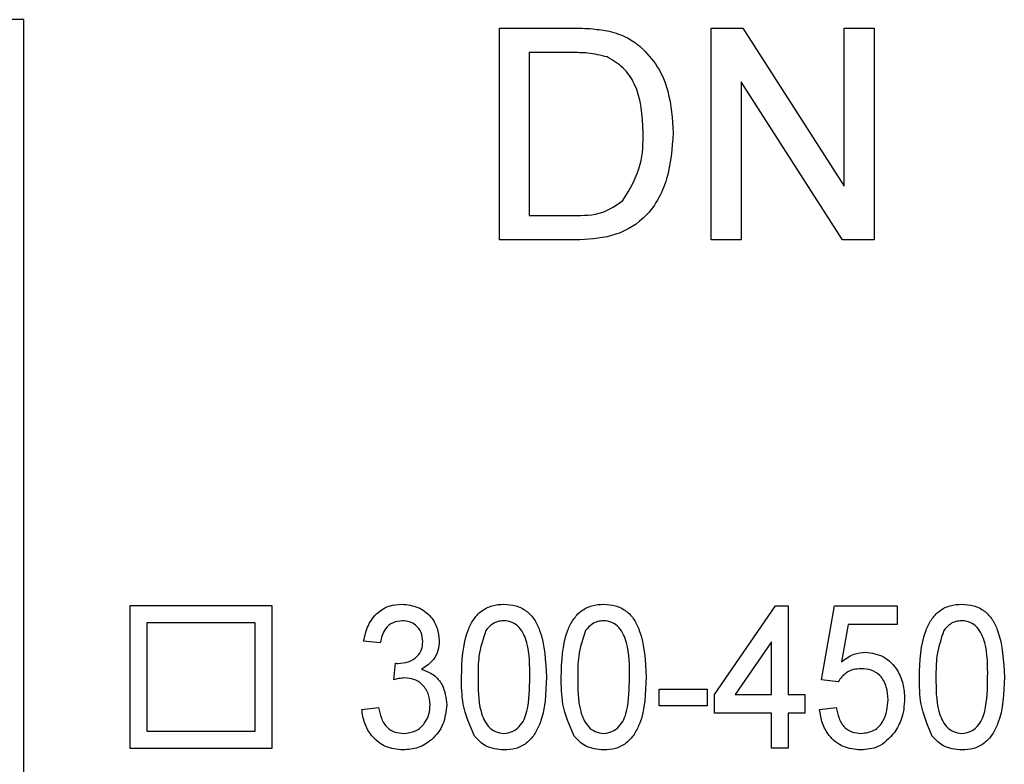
# Model space of a CAD drawing. Header units: millimetres. Extents: x 635 to 3836, y -1496 to 1629.
# Tile 26 of 46: x 1683 to 1694, y 365 to 374. Entities that reach past the tile are written whole.
import ezdxf

# ---------------------------------------------------------------- set-up
doc = ezdxf.new("R2010")
doc.units = ezdxf.units.MM

msp = doc.modelspace()

# ---------------------------------------------------------------- linework, layer by layer
at = {"color": 7, "linetype": 'Continuous', "lineweight": 25}
for p, q in [((1682.779, 373.678), (1682.579, 373.678)), ((1682.779, 356.778), (1682.779, 373.678)), ((1688.39, 371.078), (1688.39, 373.578)), ((1688.39, 373.578), (1689.245, 373.578)), ((1690.89, 371.078), (1690.89, 373.578)), ((1690.89, 373.578), (1691.263, 373.578)), ((1691.263, 373.578), (1692.461, 371.712)), ((1692.461, 371.712), (1692.461, 373.578)), ((1692.461, 373.578), (1692.813, 373.578)), ((1692.813, 373.578), (1692.813, 371.078)), ((1689.25, 373.289), (1688.743, 373.289)), ((1688.743, 373.289), (1688.743, 371.366)), ((1692.441, 371.078), (1691.243, 372.943)), ((1691.243, 372.943), (1691.243, 371.078)), ((1688.743, 371.366), (1689.258, 371.366)), ((1689.286, 371.078), (1688.39, 371.078)), ((1691.243, 371.078), (1690.89, 371.078)), ((1692.813, 371.078), (1692.441, 371.078)), ((1685.707, 366.756), (1684.029, 366.756)), ((1684.029, 366.756), (1684.029, 365.078)), ((1685.707, 365.078), (1685.707, 366.756)), ((1690.929, 365.71), (1691.648, 366.756)), ((1691.648, 366.756), (1691.801, 366.756)), ((1691.801, 366.756), (1691.801, 365.71)), ((1692.193, 365.884), (1692.345, 366.756)), ((1692.345, 366.756), (1693.086, 366.756)), ((1693.086, 366.756), (1693.086, 366.538)), ((1684.229, 366.556), (1684.229, 365.278)), ((1685.507, 366.556), (1684.229, 366.556)), ((1685.507, 365.278), (1685.507, 366.556)), ((1692.507, 366.538), (1692.43, 366.098)), ((1693.086, 366.538), (1692.507, 366.538)), ((1686.984, 366.32), (1686.788, 366.342)), ((1691.604, 366.334), (1691.175, 365.71)), ((1691.604, 365.71), (1691.604, 366.334)), ((1687.143, 365.884), (1687.164, 366.08)), ((1692.389, 365.862), (1692.193, 365.884)), ((1690.275, 365.579), (1690.275, 365.775)), ((1690.275, 365.775), (1690.842, 365.775)), ((1690.842, 365.775), (1690.842, 365.579)), ((1690.929, 365.492), (1690.929, 365.71)), ((1691.175, 365.71), (1691.604, 365.71)), ((1691.801, 365.71), (1691.997, 365.71)), ((1691.997, 365.71), (1691.997, 365.492)), ((1686.766, 365.535), (1686.962, 365.557)), ((1690.842, 365.579), (1690.275, 365.579)), ((1692.171, 365.535), (1692.367, 365.557)), ((1691.604, 365.492), (1690.929, 365.492)), ((1691.604, 365.078), (1691.604, 365.492)), ((1691.997, 365.492), (1691.801, 365.492)), ((1691.801, 365.492), (1691.801, 365.078)), ((1684.229, 365.278), (1685.507, 365.278)), ((1684.029, 365.078), (1685.707, 365.078)), ((1691.801, 365.078), (1691.604, 365.078))]:
    msp.add_line(p, q, dxfattribs=at)
for points, knots in [([(1689.245, 373.578), (1689.328, 373.577), (1689.476, 373.577), (1689.623, 373.552), (1689.687, 373.542)], [0, 0, 0, 0, 0.560174, 1, 1, 1, 1]), ([(1689.687, 373.542), (1689.761, 373.52), (1689.893, 373.483), (1690.002, 373.399), (1690.051, 373.363)], [0, 0, 0, 0, 0.5598465, 1, 1, 1, 1]), ([(1690.051, 373.363), (1690.124, 373.287), (1690.271, 373.134), (1690.414, 372.778), (1690.431, 372.507), (1690.442, 372.341)], [0, 0, 0, 0, 0.279769, 0.559929, 1, 1, 1, 1]), ([(1689.663, 373.238), (1689.587, 373.256), (1689.451, 373.289), (1689.311, 373.289), (1689.25, 373.289)], [0, 0, 0, 0, 0.559255, 1, 1, 1, 1]), ([(1690.089, 372.347), (1690.078, 372.545), (1690.062, 372.822), (1689.862, 373.12), (1689.729, 373.199), (1689.663, 373.238)], [0, 0, 0, 0, 0.55915, 0.78004, 1, 1, 1, 1]), ([(1690.442, 372.341), (1690.429, 372.159), (1690.404, 371.795), (1690.149, 371.324), (1689.718, 371.096), (1689.43, 371.084), (1689.286, 371.078)], [0, 0, 0, 0, 0.28084, 0.559952, 0.779068, 1, 1, 1, 1]), ([(1689.849, 371.543), (1689.932, 371.682), (1690.082, 371.93), (1690.087, 372.219), (1690.089, 372.347)], [0, 0, 0, 0, 0.557452, 1, 1, 1, 1]), ([(1689.258, 371.366), (1689.38, 371.366), (1689.596, 371.367), (1689.772, 371.489), (1689.849, 371.543)], [0, 0, 0, 0, 0.561861, 1, 1, 1, 1]), ([(1686.788, 366.342), (1686.802, 366.405), (1686.831, 366.531), (1686.941, 366.679), (1687.088, 366.766), (1687.19, 366.774), (1687.241, 366.778)], [0, 0, 0, 0, 0.280517, 0.559953, 0.779821, 1, 1, 1, 1]), ([(1687.241, 366.778), (1687.305, 366.77), (1687.433, 366.755), (1687.582, 366.643), (1687.666, 366.497), (1687.676, 366.396), (1687.681, 366.346)], [0, 0, 0, 0, 0.279786, 0.559242, 0.779632, 1, 1, 1, 1]), ([(1687.943, 365.916), (1687.949, 366.106), (1687.956, 366.344), (1688.08, 366.597), (1688.175, 366.703), (1688.304, 366.768), (1688.397, 366.775), (1688.444, 366.778)], [0, 0, 0, 0, 0.499597, 0.624929, 0.749962, 0.874847, 1, 1, 1, 1]), ([(1688.444, 366.778), (1688.491, 366.774), (1688.585, 366.767), (1688.713, 366.703), (1688.81, 366.598), (1688.926, 366.341), (1688.937, 366.105), (1688.945, 365.916)], [0, 0, 0, 0, 0.125192, 0.250284, 0.3752, 0.500608, 1, 1, 1, 1]), ([(1689.12, 365.916), (1689.126, 366.106), (1689.133, 366.344), (1689.257, 366.597), (1689.352, 366.703), (1689.481, 366.768), (1689.574, 366.775), (1689.621, 366.778)], [0, 0, 0, 0, 0.499597, 0.624929, 0.749962, 0.874847, 1, 1, 1, 1]), ([(1689.621, 366.778), (1689.668, 366.774), (1689.762, 366.767), (1689.89, 366.703), (1689.987, 366.598), (1690.103, 366.341), (1690.114, 366.105), (1690.122, 365.916)], [0, 0, 0, 0, 0.125192, 0.250284, 0.3752, 0.500608, 1, 1, 1, 1]), ([(1693.348, 365.916), (1693.354, 366.106), (1693.361, 366.344), (1693.485, 366.597), (1693.58, 366.703), (1693.709, 366.768), (1693.802, 366.775), (1693.849, 366.778)], [0, 0, 0, 0, 0.499597, 0.624929, 0.749962, 0.874847, 1, 1, 1, 1]), ([(1693.849, 366.778), (1693.896, 366.774), (1693.99, 366.767), (1694.119, 366.703), (1694.215, 366.598), (1694.332, 366.341), (1694.342, 366.105), (1694.351, 365.916)], [0, 0, 0, 0, 0.125192, 0.250284, 0.3752, 0.500608, 1, 1, 1, 1]), ([(1687.247, 366.582), (1687.208, 366.578), (1687.132, 366.569), (1687.02, 366.477), (1686.998, 366.379), (1686.984, 366.32)], [0, 0, 0, 0, 0.280584, 0.560495, 1, 1, 1, 1]), ([(1687.485, 366.338), (1687.482, 366.374), (1687.475, 366.446), (1687.412, 366.528), (1687.331, 366.575), (1687.275, 366.579), (1687.247, 366.582)], [0, 0, 0, 0, 0.280072, 0.559642, 0.779573, 1, 1, 1, 1]), ([(1688.442, 366.582), (1688.419, 366.58), (1688.372, 366.576), (1688.294, 366.54), (1688.254, 366.494), (1688.23, 366.465)], [0, 0, 0, 0, 0.280325, 0.560514, 1, 1, 1, 1]), ([(1688.749, 365.917), (1688.75, 366.053), (1688.75, 366.257), (1688.656, 366.484), (1688.545, 366.57), (1688.476, 366.578), (1688.442, 366.582)], [0, 0, 0, 0, 0.501752, 0.750132, 0.875134, 1, 1, 1, 1]), ([(1689.619, 366.582), (1689.596, 366.58), (1689.549, 366.576), (1689.471, 366.54), (1689.431, 366.494), (1689.407, 366.465)], [0, 0, 0, 0, 0.280325, 0.560514, 1, 1, 1, 1]), ([(1689.926, 365.917), (1689.927, 366.053), (1689.927, 366.257), (1689.833, 366.484), (1689.721, 366.57), (1689.653, 366.578), (1689.619, 366.582)], [0, 0, 0, 0, 0.501752, 0.750132, 0.875134, 1, 1, 1, 1]), ([(1693.847, 366.582), (1693.824, 366.58), (1693.777, 366.576), (1693.699, 366.54), (1693.659, 366.494), (1693.635, 366.465)], [0, 0, 0, 0, 0.280325, 0.560514, 1, 1, 1, 1]), ([(1694.154, 365.917), (1694.155, 366.053), (1694.155, 366.257), (1694.061, 366.484), (1693.95, 366.57), (1693.881, 366.578), (1693.847, 366.582)], [0, 0, 0, 0, 0.501752, 0.750132, 0.875134, 1, 1, 1, 1]), ([(1688.23, 366.465), (1688.197, 366.365), (1688.138, 366.187), (1688.139, 366), (1688.139, 365.917)], [0, 0, 0, 0, 0.558286, 1, 1, 1, 1]), ([(1689.407, 366.465), (1689.374, 366.365), (1689.315, 366.187), (1689.316, 366), (1689.316, 365.917)], [0, 0, 0, 0, 0.558286, 1, 1, 1, 1]), ([(1693.635, 366.465), (1693.603, 366.365), (1693.544, 366.187), (1693.544, 366), (1693.544, 365.917)], [0, 0, 0, 0, 0.558286, 1, 1, 1, 1]), ([(1687.681, 366.346), (1687.678, 366.307), (1687.672, 366.229), (1687.609, 366.099), (1687.525, 366.043), (1687.473, 366.008)], [0, 0, 0, 0, 0.28083, 0.561495, 1, 1, 1, 1]), ([(1687.194, 366.078), (1687.235, 366.082), (1687.317, 366.09), (1687.42, 366.149), (1687.479, 366.241), (1687.483, 366.306), (1687.485, 366.338)], [0, 0, 0, 0, 0.280418, 0.56043, 0.779724, 1, 1, 1, 1]), ([(1692.43, 366.098), (1692.477, 366.133), (1692.562, 366.196), (1692.666, 366.206), (1692.711, 366.211)], [0, 0, 0, 0, 0.560043, 1, 1, 1, 1]), ([(1692.711, 366.211), (1692.786, 366.2), (1692.937, 366.177), (1693.086, 366.016), (1693.164, 365.838), (1693.17, 365.72), (1693.174, 365.661)], [0, 0, 0, 0, 0.278605, 0.55829, 0.778943, 1, 1, 1, 1]), ([(1687.164, 366.08), (1687.17, 366.08), (1687.179, 366.078), (1687.189, 366.078), (1687.194, 366.078)], [0, 0, 0, 0, 0.560002, 1, 1, 1, 1]), ([(1687.473, 366.008), (1687.522, 365.99), (1687.619, 365.953), (1687.745, 365.806), (1687.76, 365.671), (1687.769, 365.589)], [0, 0, 0, 0, 0.280484, 0.561071, 1, 1, 1, 1]), ([(1692.66, 366.015), (1692.629, 366.013), (1692.568, 366.01), (1692.466, 365.964), (1692.418, 365.901), (1692.389, 365.862)], [0, 0, 0, 0, 0.280868, 0.560975, 1, 1, 1, 1]), ([(1692.978, 365.648), (1692.975, 365.699), (1692.969, 365.802), (1692.899, 365.935), (1692.782, 366.007), (1692.701, 366.012), (1692.66, 366.015)], [0, 0, 0, 0, 0.28087, 0.5601, 0.779461, 1, 1, 1, 1]), ([(1687.275, 365.907), (1687.25, 365.905), (1687.205, 365.902), (1687.162, 365.89), (1687.143, 365.884)], [0, 0, 0, 0, 0.559745, 1, 1, 1, 1]), ([(1687.572, 365.591), (1687.568, 365.637), (1687.56, 365.728), (1687.483, 365.834), (1687.383, 365.898), (1687.311, 365.904), (1687.275, 365.907)], [0, 0, 0, 0, 0.28014, 0.55963, 0.779664, 1, 1, 1, 1]), ([(1688.095, 365.22), (1688.042, 365.344), (1687.946, 365.567), (1687.944, 365.809), (1687.943, 365.916)], [0, 0, 0, 0, 0.558189, 1, 1, 1, 1]), ([(1688.139, 365.917), (1688.138, 365.78), (1688.137, 365.577), (1688.232, 365.351), (1688.342, 365.264), (1688.41, 365.256), (1688.444, 365.252)], [0, 0, 0, 0, 0.501921, 0.750135, 0.875171, 1, 1, 1, 1]), ([(1688.444, 365.252), (1688.478, 365.256), (1688.546, 365.265), (1688.628, 365.33), (1688.687, 365.414), (1688.745, 365.611), (1688.747, 365.781), (1688.749, 365.917)], [0, 0, 0, 0, 0.124452, 0.249173, 0.374134, 0.499395, 1, 1, 1, 1]), ([(1688.945, 365.916), (1688.94, 365.726), (1688.933, 365.489), (1688.808, 365.236), (1688.713, 365.13), (1688.585, 365.065), (1688.491, 365.059), (1688.444, 365.056)], [0, 0, 0, 0, 0.499578, 0.624893, 0.749937, 0.874832, 1, 1, 1, 1]), ([(1689.272, 365.22), (1689.219, 365.344), (1689.123, 365.567), (1689.121, 365.809), (1689.12, 365.916)], [0, 0, 0, 0, 0.558189, 1, 1, 1, 1]), ([(1689.316, 365.917), (1689.315, 365.78), (1689.314, 365.577), (1689.409, 365.351), (1689.519, 365.264), (1689.587, 365.256), (1689.621, 365.252)], [0, 0, 0, 0, 0.501921, 0.750135, 0.875171, 1, 1, 1, 1]), ([(1689.621, 365.252), (1689.655, 365.256), (1689.723, 365.265), (1689.805, 365.33), (1689.864, 365.414), (1689.922, 365.611), (1689.924, 365.781), (1689.926, 365.917)], [0, 0, 0, 0, 0.124452, 0.249173, 0.374134, 0.499395, 1, 1, 1, 1]), ([(1690.122, 365.916), (1690.117, 365.726), (1690.11, 365.489), (1689.985, 365.236), (1689.89, 365.13), (1689.762, 365.065), (1689.668, 365.059), (1689.621, 365.056)], [0, 0, 0, 0, 0.499578, 0.624893, 0.749937, 0.874832, 1, 1, 1, 1]), ([(1693.5, 365.22), (1693.447, 365.344), (1693.351, 365.567), (1693.349, 365.809), (1693.348, 365.916)], [0, 0, 0, 0, 0.5581886, 1, 1, 1, 1]), ([(1693.544, 365.917), (1693.544, 365.78), (1693.543, 365.577), (1693.637, 365.351), (1693.747, 365.264), (1693.815, 365.256), (1693.849, 365.252)], [0, 0, 0, 0, 0.501921, 0.750135, 0.875171, 1, 1, 1, 1]), ([(1693.849, 365.252), (1693.883, 365.256), (1693.951, 365.265), (1694.033, 365.33), (1694.092, 365.414), (1694.15, 365.611), (1694.153, 365.781), (1694.154, 365.917)], [0, 0, 0, 0, 0.124452, 0.249173, 0.374134, 0.499395, 1, 1, 1, 1]), ([(1694.351, 365.916), (1694.345, 365.726), (1694.338, 365.489), (1694.213, 365.236), (1694.118, 365.13), (1693.99, 365.065), (1693.896, 365.059), (1693.849, 365.056)], [0, 0, 0, 0, 0.499578, 0.624893, 0.749937, 0.874832, 1, 1, 1, 1]), ([(1692.658, 365.252), (1692.712, 365.259), (1692.82, 365.271), (1692.957, 365.425), (1692.97, 365.563), (1692.978, 365.648)], [0, 0, 0, 0, 0.280091, 0.559898, 1, 1, 1, 1]), ([(1693.174, 365.661), (1693.168, 365.581), (1693.159, 365.438), (1693.086, 365.316), (1693.054, 365.262)], [0, 0, 0, 0, 0.559839, 1, 1, 1, 1]), ([(1687.253, 365.056), (1687.182, 365.063), (1687.04, 365.078), (1686.883, 365.211), (1686.791, 365.37), (1686.774, 365.48), (1686.766, 365.535)], [0, 0, 0, 0, 0.279575, 0.558869, 0.779243, 1, 1, 1, 1]), ([(1686.962, 365.557), (1686.972, 365.514), (1686.992, 365.429), (1687.055, 365.32), (1687.156, 365.26), (1687.225, 365.255), (1687.259, 365.252)], [0, 0, 0, 0, 0.2809949, 0.5604906, 0.7798542, 1, 1, 1, 1]), ([(1687.769, 365.589), (1687.76, 365.512), (1687.744, 365.356), (1687.608, 365.179), (1687.436, 365.071), (1687.314, 365.061), (1687.253, 365.056)], [0, 0, 0, 0, 0.279835, 0.559529, 0.779649, 1, 1, 1, 1]), ([(1687.259, 365.252), (1687.308, 365.257), (1687.406, 365.267), (1687.509, 365.364), (1687.565, 365.477), (1687.57, 365.553), (1687.572, 365.591)], [0, 0, 0, 0, 0.279525, 0.55856, 0.779119, 1, 1, 1, 1]), ([(1692.657, 365.056), (1692.586, 365.063), (1692.443, 365.077), (1692.284, 365.208), (1692.195, 365.37), (1692.179, 365.48), (1692.171, 365.535)], [0, 0, 0, 0, 0.279687, 0.558798, 0.779225, 1, 1, 1, 1]), ([(1692.367, 365.557), (1692.375, 365.514), (1692.392, 365.429), (1692.456, 365.321), (1692.555, 365.26), (1692.624, 365.255), (1692.658, 365.252)], [0, 0, 0, 0, 0.280805, 0.56025, 0.779793, 1, 1, 1, 1]), ([(1688.444, 365.056), (1688.368, 365.064), (1688.231, 365.078), (1688.137, 365.176), (1688.095, 365.22)], [0, 0, 0, 0, 0.55933, 1, 1, 1, 1]), ([(1689.621, 365.056), (1689.545, 365.064), (1689.408, 365.078), (1689.314, 365.176), (1689.272, 365.22)], [0, 0, 0, 0, 0.55933, 1, 1, 1, 1]), ([(1693.054, 365.262), (1692.994, 365.196), (1692.885, 365.077), (1692.727, 365.062), (1692.657, 365.056)], [0, 0, 0, 0, 0.558769, 1, 1, 1, 1]), ([(1693.849, 365.056), (1693.773, 365.064), (1693.636, 365.078), (1693.542, 365.176), (1693.5, 365.22)], [0, 0, 0, 0, 0.55933, 1, 1, 1, 1])]:
    msp.add_open_spline(points, degree=3, knots=knots, dxfattribs=at)

doc.saveas('drawing.dxf')
